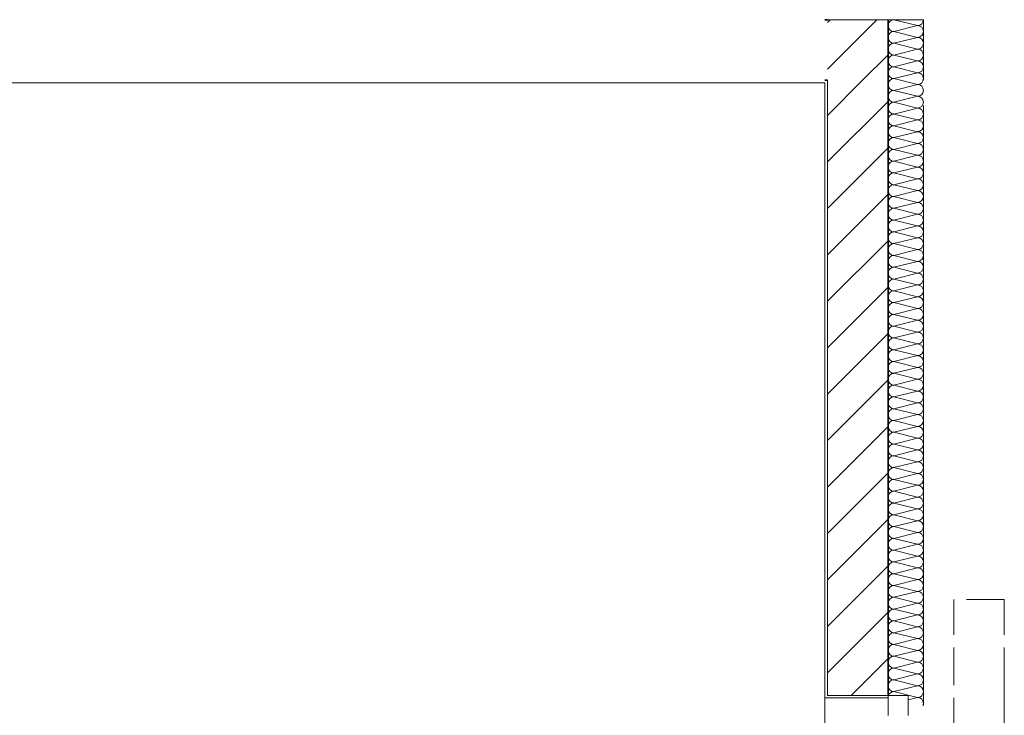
# Model space of a CAD drawing. Header units: metres. Extents: x -177922 to 5550634, y -507967 to 368279.
# Tile 114 of 125: x 3709434 to 3713329, y -41663 to -38909. Entities that reach past the tile are written whole.
import ezdxf

# ---------------------------------------------------------------- set-up
doc = ezdxf.new("R2010")
doc.units = ezdxf.units.M
doc.header["$LTSCALE"] = 0.05
doc.linetypes.add('Strichpunktlinie', pattern=[13405.555248, 7055.555344, -3527.777672, 0, -2822.222233])
doc.linetypes.add('Untersicht', pattern=[4000, 3000, -1000])
for name, color, linetype in [('A_1_Bauteilschraffuren', 7, 'Continuous'), ('A_1_Fenster', 7, 'Continuous'), ('A_1_Wände_Außen', 7, 'Continuous'), ('A_2_Fenster_Türen.Ergänzung', 7, 'Continuous'), ('A_4_Umgrenzung_Raumlegende', 7, 'Continuous')]:
    doc.layers.add(name, color=color, linetype=linetype)
pattern_1 = [(0, (3733493.5, -38278.93), (0, 173.2051), [0, -100]), (0, (3733543.5, -38192.32), (0, 173.2051), [0, -100])]
pattern_2 = [(45, (3733493.5, -38278.93), (-91.9239, 91.9239), [])]

# ---------------------------------------------------------------- blocks, each defined once
blk = doc.blocks.new('*X126', base_point=(3733493.5, -38278.9))
at = {"layer": 'A_1_Bauteilschraffuren', "color": 253, "linetype": 'Continuous', "lineweight": 13}
for p, q in [((3712985.2, -38932.3), (3712891.8, -38908.9)), ((3712985.2, -38932.3), (3712891.8, -38955.6)), ((3712985.2, -38978.9), (3712891.8, -38955.6)), ((3712985.2, -38978.9), (3712891.8, -39002.3)), ((3712985.2, -39025.6), (3712891.8, -39002.3)), ((3712985.2, -39025.6), (3712891.8, -39048.9)), ((3712985.2, -39072.3), (3712891.8, -39048.9)), ((3712985.2, -39072.3), (3712891.8, -39095.6)), ((3712985.2, -39118.9), (3712891.8, -39095.6)), ((3712985.2, -39118.9), (3712891.8, -39142.3)), ((3712985.2, -39165.6), (3712891.8, -39142.3)), ((3712985.2, -39165.6), (3712891.8, -39188.9)), ((3712985.2, -39212.3), (3712891.8, -39188.9)), ((3712985.2, -39212.3), (3712891.8, -39235.6)), ((3712985.2, -39258.9), (3712891.8, -39235.6)), ((3712985.2, -39258.9), (3712891.8, -39282.3)), ((3712985.2, -39305.6), (3712891.8, -39282.3)), ((3712985.2, -39305.6), (3712891.8, -39328.9)), ((3712985.2, -39352.3), (3712891.8, -39328.9)), ((3712985.2, -39352.3), (3712891.8, -39375.6)), ((3712985.2, -39398.9), (3712891.8, -39375.6)), ((3712985.2, -39398.9), (3712891.8, -39422.3)), ((3712985.2, -39445.6), (3712891.8, -39422.3)), ((3712985.2, -39445.6), (3712891.8, -39468.9)), ((3712985.2, -39492.3), (3712891.8, -39468.9)), ((3712985.2, -39492.3), (3712891.8, -39515.6)), ((3712985.2, -39538.9), (3712891.8, -39515.6)), ((3712985.2, -39538.9), (3712891.8, -39562.3)), ((3712985.2, -39585.6), (3712891.8, -39562.3)), ((3712985.2, -39585.6), (3712891.8, -39608.9)), ((3712985.2, -39632.3), (3712891.8, -39608.9)), ((3712985.2, -39632.3), (3712891.8, -39655.6)), ((3712985.2, -39678.9), (3712891.8, -39655.6)), ((3712985.2, -39678.9), (3712891.8, -39702.3)), ((3712985.2, -39725.6), (3712891.8, -39702.3)), ((3712985.2, -39725.6), (3712891.8, -39748.9)), ((3712985.2, -39772.3), (3712891.8, -39748.9)), ((3712985.2, -39772.3), (3712891.8, -39795.6)), ((3712985.2, -39818.9), (3712891.8, -39795.6)), ((3712985.2, -39818.9), (3712891.8, -39842.3)), ((3712985.2, -39865.6), (3712891.8, -39842.3)), ((3712985.2, -39865.6), (3712891.8, -39888.9)), ((3712985.2, -39912.3), (3712891.8, -39888.9)), ((3712985.2, -39912.3), (3712891.8, -39935.6)), ((3712985.2, -39958.9), (3712891.8, -39935.6)), ((3712985.2, -39958.9), (3712891.8, -39982.3)), ((3712985.2, -40005.6), (3712891.8, -39982.3)), ((3712985.2, -40005.6), (3712891.8, -40028.9)), ((3712985.2, -40052.3), (3712891.8, -40028.9)), ((3712985.2, -40052.3), (3712891.8, -40075.6)), ((3712985.2, -40098.9), (3712891.8, -40075.6)), ((3712985.2, -40098.9), (3712891.8, -40122.3)), ((3712985.2, -40145.6), (3712891.8, -40122.3)), ((3712985.2, -40145.6), (3712891.8, -40168.9)), ((3712985.2, -40192.3), (3712891.8, -40168.9)), ((3712985.2, -40192.3), (3712891.8, -40215.6)), ((3712985.2, -40238.9), (3712891.8, -40215.6)), ((3712985.2, -40238.9), (3712891.8, -40262.3)), ((3712985.2, -40285.6), (3712891.8, -40262.3)), ((3712985.2, -40285.6), (3712891.8, -40308.9)), ((3712985.2, -40332.3), (3712891.8, -40308.9)), ((3712985.2, -40332.3), (3712891.8, -40355.6)), ((3712985.2, -40378.9), (3712891.8, -40355.6)), ((3712985.2, -40378.9), (3712891.8, -40402.3)), ((3712985.2, -40425.6), (3712891.8, -40402.3)), ((3712985.2, -40425.6), (3712891.8, -40448.9)), ((3712985.2, -40472.3), (3712891.8, -40448.9)), ((3712985.2, -40472.3), (3712891.8, -40495.6)), ((3712985.2, -40518.9), (3712891.8, -40495.6)), ((3712985.2, -40518.9), (3712891.8, -40542.3)), ((3712985.2, -40565.6), (3712891.8, -40542.3)), ((3712985.2, -40565.6), (3712891.8, -40588.9)), ((3712985.2, -40612.3), (3712891.8, -40588.9)), ((3712985.2, -40612.3), (3712891.8, -40635.6)), ((3712985.2, -40658.9), (3712891.8, -40635.6)), ((3712985.2, -40658.9), (3712891.8, -40682.3)), ((3712985.2, -40705.6), (3712891.8, -40682.3)), ((3712985.2, -40705.6), (3712891.8, -40728.9)), ((3712985.2, -40752.3), (3712891.8, -40728.9)), ((3712985.2, -40752.3), (3712891.8, -40775.6)), ((3712985.2, -40798.9), (3712891.8, -40775.6)), ((3712985.2, -40798.9), (3712891.8, -40822.3)), ((3712985.2, -40845.6), (3712891.8, -40822.3)), ((3712985.2, -40845.6), (3712891.8, -40868.9)), ((3712985.2, -40892.3), (3712891.8, -40868.9)), ((3712985.2, -40892.3), (3712891.8, -40915.6)), ((3712985.2, -40938.9), (3712891.8, -40915.6)), ((3712985.2, -40938.9), (3712891.8, -40962.3)), ((3712985.2, -40985.6), (3712891.8, -40962.3)), ((3712985.2, -40985.6), (3712891.8, -41008.9)), ((3712985.2, -41032.3), (3712891.8, -41008.9)), ((3712985.2, -41032.3), (3712891.8, -41055.6)), ((3712985.2, -41078.9), (3712891.8, -41055.6)), ((3712985.2, -41078.9), (3712891.8, -41102.3)), ((3712985.2, -41125.6), (3712891.8, -41102.3)), ((3712985.2, -41125.6), (3712891.8, -41148.9)), ((3712985.2, -41172.3), (3712891.8, -41148.9)), ((3712985.2, -41172.3), (3712891.8, -41195.6)), ((3712985.2, -41218.9), (3712891.8, -41195.6)), ((3712985.2, -41218.9), (3712891.8, -41242.3)), ((3712985.2, -41265.6), (3712891.8, -41242.3)), ((3712985.2, -41265.6), (3712891.8, -41288.9)), ((3712985.2, -41312.3), (3712891.8, -41288.9)), ((3712985.2, -41312.3), (3712891.8, -41335.6)), ((3712985.2, -41358.9), (3712891.8, -41335.6)), ((3712985.2, -41358.9), (3712891.8, -41382.3)), ((3712985.2, -41405.6), (3712891.8, -41382.3)), ((3712985.2, -41405.6), (3712891.8, -41428.9)), ((3712985.2, -41452.3), (3712891.8, -41428.9)), ((3712985.2, -41452.3), (3712891.8, -41475.6)), ((3712985.2, -41498.9), (3712891.8, -41475.6)), ((3712985.2, -41498.9), (3712891.8, -41522.3)), ((3712985.2, -41545.6), (3712891.8, -41522.3)), ((3712985.2, -41545.6), (3712891.8, -41568.9)), ((3712985.2, -41592.3), (3712891.8, -41568.9)), ((3712985.2, -41592.3), (3712948.5, -41601.4))]:
    blk.add_line(p, q, dxfattribs=at)
for centre, start, end in [((3712891.8, -38932.3), 90, 180), ((3712985.2, -38908.9), 270, 0), ((3712891.8, -38932.3), 180, 270), ((3712985.2, -38955.6), 0, 90), ((3712891.8, -38978.9), 90, 180), ((3712891.8, -38978.9), 180, 270), ((3712985.2, -38955.6), 270, 0), ((3712985.2, -39002.3), 0, 90), ((3712891.8, -39025.6), 90, 180), ((3712891.8, -39025.6), 180, 270), ((3712985.2, -39002.3), 270, 0), ((3712985.2, -39048.9), 0, 90), ((3712891.8, -39072.3), 90, 180), ((3712985.2, -39048.9), 270, 0), ((3712891.8, -39072.3), 180, 270), ((3712891.8, -39118.9), 90, 180), ((3712985.2, -39095.6), 0, 90), ((3712985.2, -39095.6), 270, 0), ((3712891.8, -39118.9), 180, 270), ((3712891.8, -39165.6), 90, 180), ((3712985.2, -39142.3), 0, 90), ((3712985.2, -39142.3), 270, 0), ((3712891.8, -39165.6), 180, 270), ((3712985.2, -39188.9), 0, 90), ((3712891.8, -39212.3), 90, 180), ((3712891.8, -39212.3), 180, 270), ((3712985.2, -39188.9), 270, 0), ((3712985.2, -39235.6), 0, 90), ((3712891.8, -39258.9), 90, 180), ((3712891.8, -39258.9), 180, 270), ((3712985.2, -39235.6), 270, 0), ((3712985.2, -39282.3), 0, 90), ((3712891.8, -39305.6), 90, 180), ((3712985.2, -39282.3), 270, 0), ((3712891.8, -39305.6), 180, 270), ((3712891.8, -39352.3), 90, 180), ((3712985.2, -39328.9), 0, 90), ((3712985.2, -39328.9), 270, 0), ((3712891.8, -39352.3), 180, 270), ((3712891.8, -39398.9), 90, 180), ((3712985.2, -39375.6), 0, 90), ((3712985.2, -39375.6), 270, 0), ((3712891.8, -39398.9), 180, 270), ((3712985.2, -39422.3), 0, 90), ((3712891.8, -39445.6), 90, 180), ((3712891.8, -39445.6), 180, 270), ((3712985.2, -39422.3), 270, 0), ((3712985.2, -39468.9), 0, 90), ((3712891.8, -39492.3), 90, 180), ((3712891.8, -39492.3), 180, 270), ((3712985.2, -39468.9), 270, 0), ((3712985.2, -39515.6), 0, 90), ((3712891.8, -39538.9), 90, 180), ((3712985.2, -39515.6), 270, 0), ((3712891.8, -39538.9), 180, 270), ((3712891.8, -39585.6), 90, 180), ((3712985.2, -39562.3), 0, 90), ((3712985.2, -39562.3), 270, 0), ((3712891.8, -39585.6), 180, 270), ((3712891.8, -39632.3), 90, 180), ((3712985.2, -39608.9), 0, 90), ((3712985.2, -39608.9), 270, 0), ((3712891.8, -39632.3), 180, 270), ((3712985.2, -39655.6), 0, 90), ((3712891.8, -39678.9), 90, 180), ((3712891.8, -39678.9), 180, 270), ((3712985.2, -39655.6), 270, 0), ((3712985.2, -39702.3), 0, 90), ((3712891.8, -39725.6), 90, 180), ((3712891.8, -39725.6), 180, 270), ((3712985.2, -39702.3), 270, 0), ((3712985.2, -39748.9), 0, 90), ((3712891.8, -39772.3), 90, 180), ((3712985.2, -39748.9), 270, 0), ((3712891.8, -39772.3), 180, 270), ((3712891.8, -39818.9), 90, 180), ((3712985.2, -39795.6), 0, 90), ((3712985.2, -39795.6), 270, 0), ((3712891.8, -39818.9), 180, 270), ((3712891.8, -39865.6), 90, 180), ((3712985.2, -39842.3), 0, 90), ((3712985.2, -39842.3), 270, 0), ((3712891.8, -39865.6), 180, 270), ((3712985.2, -39888.9), 0, 90), ((3712891.8, -39912.3), 90, 180), ((3712891.8, -39912.3), 180, 270), ((3712985.2, -39888.9), 270, 0), ((3712985.2, -39935.6), 0, 90), ((3712891.8, -39958.9), 90, 180), ((3712891.8, -39958.9), 180, 270), ((3712985.2, -39935.6), 270, 0), ((3712985.2, -39982.3), 0, 90), ((3712891.8, -40005.6), 90, 180), ((3712985.2, -39982.3), 270, 0), ((3712891.8, -40005.6), 180, 270), ((3712891.8, -40052.3), 90, 180), ((3712985.2, -40028.9), 0, 90), ((3712985.2, -40028.9), 270, 0), ((3712891.8, -40052.3), 180, 270), ((3712891.8, -40098.9), 90, 180), ((3712985.2, -40075.6), 0, 90), ((3712985.2, -40075.6), 270, 0), ((3712891.8, -40098.9), 180, 270), ((3712985.2, -40122.3), 0, 90), ((3712891.8, -40145.6), 90, 180), ((3712891.8, -40145.6), 180, 270), ((3712985.2, -40122.3), 270, 0), ((3712985.2, -40168.9), 0, 90), ((3712891.8, -40192.3), 90, 180), ((3712891.8, -40192.3), 180, 270), ((3712985.2, -40168.9), 270, 0), ((3712985.2, -40215.6), 0, 90), ((3712891.8, -40238.9), 90, 180), ((3712985.2, -40215.6), 270, 0), ((3712891.8, -40238.9), 180, 270), ((3712891.8, -40285.6), 90, 180), ((3712985.2, -40262.3), 0, 90), ((3712985.2, -40262.3), 270, 0), ((3712891.8, -40285.6), 180, 270), ((3712891.8, -40332.3), 90, 180), ((3712985.2, -40308.9), 0, 90), ((3712985.2, -40308.9), 270, 0), ((3712891.8, -40332.3), 180, 270), ((3712985.2, -40355.6), 0, 90), ((3712891.8, -40378.9), 90, 180), ((3712891.8, -40378.9), 180, 270), ((3712985.2, -40355.6), 270, 0), ((3712985.2, -40402.3), 0, 90), ((3712891.8, -40425.6), 90, 180), ((3712891.8, -40425.6), 180, 270), ((3712985.2, -40402.3), 270, 0), ((3712985.2, -40448.9), 0, 90), ((3712891.8, -40472.3), 90, 180), ((3712985.2, -40448.9), 270, 0), ((3712891.8, -40472.3), 180, 270), ((3712891.8, -40518.9), 90, 180), ((3712985.2, -40495.6), 0, 90), ((3712985.2, -40495.6), 270, 0), ((3712891.8, -40518.9), 180, 270), ((3712891.8, -40565.6), 90, 180), ((3712985.2, -40542.3), 0, 90), ((3712985.2, -40542.3), 270, 0), ((3712891.8, -40565.6), 180, 270), ((3712985.2, -40588.9), 0, 90), ((3712891.8, -40612.3), 90, 180), ((3712891.8, -40612.3), 180, 270), ((3712985.2, -40588.9), 270, 0), ((3712985.2, -40635.6), 0, 90), ((3712891.8, -40658.9), 90, 180), ((3712891.8, -40658.9), 180, 270), ((3712985.2, -40635.6), 270, 0), ((3712985.2, -40682.3), 0, 90), ((3712891.8, -40705.6), 90, 180), ((3712985.2, -40682.3), 270, 0), ((3712891.8, -40705.6), 180, 270), ((3712891.8, -40752.3), 90, 180), ((3712985.2, -40728.9), 0, 90), ((3712985.2, -40728.9), 270, 0), ((3712891.8, -40752.3), 180, 270), ((3712891.8, -40798.9), 90, 180), ((3712985.2, -40775.6), 0, 90), ((3712985.2, -40775.6), 270, 0), ((3712891.8, -40798.9), 180, 270), ((3712985.2, -40822.3), 0, 90), ((3712891.8, -40845.6), 90, 180), ((3712891.8, -40845.6), 180, 270), ((3712985.2, -40822.3), 270, 0), ((3712985.2, -40868.9), 0, 90), ((3712891.8, -40892.3), 90, 180), ((3712891.8, -40892.3), 180, 270), ((3712985.2, -40868.9), 270, 0), ((3712985.2, -40915.6), 0, 90), ((3712891.8, -40938.9), 90, 180), ((3712985.2, -40915.6), 270, 0), ((3712891.8, -40938.9), 180, 270), ((3712891.8, -40985.6), 90, 180), ((3712985.2, -40962.3), 0, 90), ((3712985.2, -40962.3), 270, 0), ((3712891.8, -40985.6), 180, 270), ((3712891.8, -41032.3), 90, 180), ((3712985.2, -41008.9), 0, 90), ((3712985.2, -41008.9), 270, 0), ((3712891.8, -41032.3), 180, 270), ((3712985.2, -41055.6), 0, 90), ((3712891.8, -41078.9), 90, 180), ((3712891.8, -41078.9), 180, 270), ((3712985.2, -41055.6), 270, 0), ((3712985.2, -41102.3), 0, 90), ((3712891.8, -41125.6), 90, 180), ((3712891.8, -41125.6), 180, 270), ((3712985.2, -41102.3), 270, 0), ((3712985.2, -41148.9), 0, 90), ((3712891.8, -41172.3), 90, 180), ((3712985.2, -41148.9), 270, 0), ((3712891.8, -41172.3), 180, 270), ((3712891.8, -41218.9), 90, 180), ((3712985.2, -41195.6), 0, 90), ((3712985.2, -41195.6), 270, 0), ((3712891.8, -41218.9), 180, 270), ((3712891.8, -41265.6), 90, 180), ((3712985.2, -41242.3), 0, 90), ((3712985.2, -41242.3), 270, 0), ((3712891.8, -41265.6), 180, 270), ((3712985.2, -41288.9), 0, 90), ((3712891.8, -41312.3), 90, 180), ((3712891.8, -41312.3), 180, 270), ((3712985.2, -41288.9), 270, 0), ((3712985.2, -41335.6), 0, 90), ((3712891.8, -41358.9), 90, 180), ((3712891.8, -41358.9), 180, 270), ((3712985.2, -41335.6), 270, 0), ((3712985.2, -41382.3), 0, 90), ((3712891.8, -41405.6), 90, 180), ((3712985.2, -41382.3), 270, 0), ((3712891.8, -41405.6), 180, 270), ((3712891.8, -41452.3), 90, 180), ((3712985.2, -41428.9), 0, 90), ((3712985.2, -41428.9), 270, 0), ((3712891.8, -41452.3), 180, 270), ((3712891.8, -41498.9), 90, 180), ((3712985.2, -41475.6), 0, 90), ((3712985.2, -41475.6), 270, 0), ((3712891.8, -41498.9), 180, 270), ((3712985.2, -41522.3), 0, 90), ((3712891.8, -41545.6), 90, 180), ((3712891.8, -41545.6), 180, 270), ((3712985.2, -41522.3), 270, 0), ((3712985.2, -41568.9), 0, 90), ((3712891.8, -41592.3), 90, 159.0752), ((3712985.2, -41568.9), 270, 0), ((3712985.2, -41615.6), 0, 90), ((3712985.2, -41615.6), 339.0751, 0)]:
    blk.add_arc(centre, 23.3, start, end, dxfattribs=at)

msp = doc.modelspace()

# ---------------------------------------------------------------- hatches: boundary and pattern name
at = {"layer": 'A_1_Bauteilschraffuren', "linetype": 'Continuous', "lineweight": 13}
h = msp.add_hatch(dxfattribs=at)
h.set_pattern_fill('MW_Kalksandstein_0006', color=253, style=0, pattern_type=2)
h.set_pattern_definition(pattern_2)
h.paths.add_polyline_path([(3712628.496, -38908.926), (3712628.496, -39148.926), (3712868.496, -39148.926), (3712868.496, -38908.926)])
h = msp.add_hatch(dxfattribs=at)
h.set_pattern_fill('Verputz_0006', color=251, style=0, pattern_type=2)
h.set_pattern_definition(pattern_1)
h.paths.add_polyline_path([(3712618.496, -39148.926), (3712618.496, -39158.926), (3712628.496, -39158.926), (3712628.496, -39148.926)])
h = msp.add_hatch(dxfattribs=at)
h.set_pattern_fill('Verputz_0006', color=251, style=0, pattern_type=2)
h.set_pattern_definition(pattern_1)
h.paths.add_polyline_path([(3712628.496, -39158.926), (3712618.496, -39158.926), (3712618.496, -41583.926), (3712628.496, -41583.926)])
h = msp.add_hatch(dxfattribs=at)
h.set_pattern_fill('MW_Kalksandstein_0006', color=253, style=0, pattern_type=2)
h.set_pattern_definition(pattern_2)
h.paths.add_polyline_path([(3712628.496, -39148.926), (3712628.496, -41583.926), (3712868.496, -41583.926), (3712868.496, -39148.926)])
h = msp.add_hatch(dxfattribs=at)
h.set_pattern_fill('Verputz_0006', color=251, style=0, pattern_type=2)
h.set_pattern_definition(pattern_1)
h.paths.add_polyline_path([(3712618.496, -41583.926), (3712618.496, -41593.926), (3712868.496, -41593.926), (3712868.496, -41583.926), (3712628.496, -41583.926)])

# ---------------------------------------------------------------- linework, layer by layer
at = {"layer": 'A_1_Fenster', "color": 7, "linetype": 'Continuous', "lineweight": 13}
for p, q in [((3712618.496, -41583.926), (3712618.496, -41593.926)), ((3712868.496, -41593.926), (3712618.496, -41593.926)), ((3712868.496, -41583.926), (3712868.496, -41663.926)), ((3712948.496, -41583.926), (3712868.496, -41583.926)), ((3712948.496, -41663.926), (3712948.496, -41583.926))]:
    msp.add_line(p, q, dxfattribs=at)
at = {"layer": 'A_1_Wände_Außen', "color": 7, "linetype": 'Continuous', "lineweight": 35}
for p, q in [((3712628.496, -38908.926), (3712618.496, -38908.926)), ((3712868.496, -39148.926), (3712868.496, -38908.926)), ((3712618.496, -39148.926), (3712628.496, -39148.926)), ((3712868.496, -41583.926), (3712868.496, -39148.926))]:
    msp.add_line(p, q, dxfattribs=at)
at = {"layer": 'A_1_Wände_Außen', "color": 7, "linetype": 'Continuous', "lineweight": 18}
for p, q in [((3712628.496, -39148.926), (3712628.496, -41583.926)), ((3712618.496, -41583.926), (3712618.496, -41593.926)), ((3712868.496, -41593.926), (3712618.496, -41593.926)), ((3712628.496, -41583.926), (3712868.496, -41583.926))]:
    msp.add_line(p, q, dxfattribs=at)
at = {"layer": 'A_1_Wände_Außen', "color": 7, "linetype": 'Continuous', "lineweight": 13}
msp.add_line((3712868.496, -41583.926), (3712868.496, -41593.926), dxfattribs=at)
at = {"layer": 'A_1_Wände_Außen', "color": 7, "linetype": 'Continuous', "lineweight": 13, "flags": 128}
for points in [[(3712628.496, -38908.926), (3712618.496, -38908.926)], [(3712868.496, -38908.926), (3712628.496, -38908.926)], [(3713008.496, -38908.926), (3712868.496, -38908.926)]]:
    msp.add_lwpolyline(points, dxfattribs=at)
at = {"layer": 'A_1_Wände_Außen', "color": 7, "linetype": 'Continuous', "lineweight": 18, "flags": 128}
for points in [[(3713008.496, -39148.926), (3713008.496, -38908.926)], [(3712618.496, -39158.926), (3712618.496, -41583.926)], [(3713008.496, -41623.926), (3713008.496, -39248.926)]]:
    msp.add_lwpolyline(points, dxfattribs=at)
at = {"layer": 'A_2_Fenster_Türen.Ergänzung', "color": 251, "linetype": 'Untersicht', "lineweight": 13}
for p, q in [((3713328.465, -41204.593), (3713128.465, -41204.596)), ((3713128.56, -46543.929), (3713128.465, -41204.596)), ((3713328.56, -46543.926), (3713328.465, -41204.593))]:
    msp.add_line(p, q, dxfattribs=at)
at = {"layer": 'A_2_Fenster_Türen.Ergänzung', "color": 251, "linetype": 'Strichpunktlinie', "lineweight": 13}
msp.add_line((3713328.56, -46543.926), (3713328.465, -41204.593), dxfattribs=at)
at = {"layer": 'A_4_Umgrenzung_Raumlegende', "color": 7, "linetype": 'Continuous', "lineweight": 13, "flags": 128}
msp.add_lwpolyline([(3707678.496, -41253.926), (3707678.496, -43953.926), (3707484.187, -43953.926), (3707484.187, -46153.926), (3710068.496, -46153.926), (3712618.496, -46153.926), (3712618.496, -39158.926), (3702318.496, -39158.926), (3702318.496, -41253.926)], close=True, dxfattribs=at)

# ---------------------------------------------------------------- block references
at = {"layer": 'A_1_Wände_Außen', "color": 7, "lineweight": 25}
msp.add_blockref('*X126', (3733493.496, -38278.926), dxfattribs=at)

doc.saveas('drawing.dxf')
